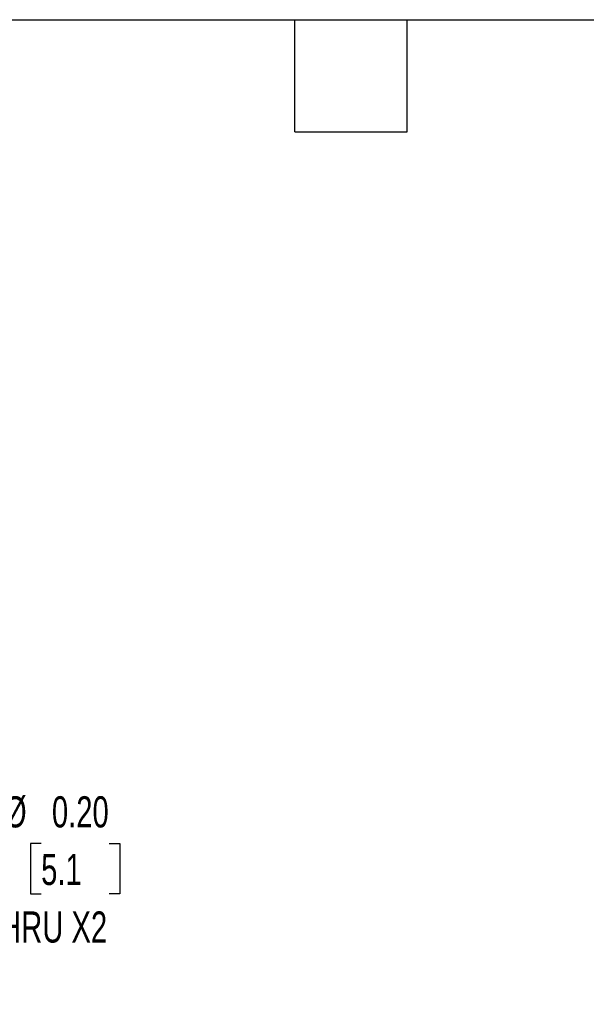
# Model space of a CAD drawing. Header units: inches. Extents: x 0.5 to 21.5, y 0.5 to 16.5.
# Tile 12 of 18: x 9.2 to 12.3, y 11.2 to 16.5. Entities that reach past the tile are written whole.
import ezdxf

# ---------------------------------------------------------------- set-up
doc = ezdxf.new("R2010")
doc.units = ezdxf.units.IN
doc.header["$LTSCALE"] = 2
doc.header["$MEASUREMENT"] = 0
doc.layers.add('DIMENSIONS', color=140, linetype='Continuous', lineweight=25)
doc.layers.add('TEXT', color=140, linetype='Continuous', lineweight=25)
doc.styles.add('SLDTEXTSTYLE0', font='TXT', dxfattribs={"width": 0.7})
doc.dimstyles.new('SLDDIMSTYLE8', dxfattribs={"dimtxt": 0.169922, "dimasz": 0.26, "dimexe": 0, "dimexo": 0.0625, "dimgap": 0.04248, "dimtad": 0, "dimtih": 1, "dimtoh": 1, "dimrnd": 1e-09, "dimzin": 0, "dimdsep": 46, "dimtxsty": 'SLDTEXTSTYLE0', "dimsah": 1, "dimcen": 0, "dimadec": 0, "dimazin": 0, "dimtfac": 1, "dimtofl": 0, "dimtmove": 0, "dimatfit": 3, "dimfxl": 0, "dimfrac": 2, "dimtolj": 1, "dimtzin": 12, "dimarcsym": 0})

# ---------------------------------------------------------------- blocks, each defined once
blk = doc.blocks.new('_D_14')
at = {"layer": 'DIMENSIONS'}
for p, q in [((7.5112, 13.4989), (8.4665, 11.8444)), ((9.3437, 12.0911), (9.2866, 12.0911)), ((9.2866, 12.0911), (9.2866, 11.8211)), ((9.7072, 12.0911), (9.7643, 12.0911)), ((9.7643, 12.0911), (9.7643, 11.8211)), ((8.4665, 11.8444), (8.904, 11.8444)), ((9.2866, 11.8211), (9.3437, 11.8211)), ((9.7643, 11.8211), (9.7072, 11.8211))]:
    blk.add_line(p, q, dxfattribs=at)
blk.add_solid([(7.5112, 13.4989), (7.6066, 13.2537), (7.6759, 13.2937)], dxfattribs=at)
at = {"layer": 'DIMENSIONS', "char_height": 0.16667, "attachment_point": 1, "style": 'SLDTEXTSTYLE0'}
for s, insert in [('%%c', (9.1447, 12.344)), ('0.20', (9.4013, 12.344)), ('5.1', (9.3437, 12.0359)), ('THRU X2', (9.029, 11.7278))]:
    blk.add_mtext(s, dxfattribs=dict(at, insert=insert))

msp = doc.modelspace()

# ---------------------------------------------------------------- linework, layer by layer
at = {"layer": 'TEXT'}
for p, q in [((0.5, 16.5), (21.5, 16.5)), ((10.7, 15.9), (10.7, 16.5)), ((11.3, 15.9), (11.3, 16.5)), ((10.7, 15.9), (11.3, 15.9))]:
    msp.add_line(p, q, dxfattribs=at)

# ---------------------------------------------------------------- dimensions: what is measured, and where the dimension line sits
at = {"layer": 'DIMENSIONS'}
dim = msp.add_diameter_dim_2p(p1=(7.4112, 13.6721), p2=(7.5112, 13.4989), text='<>\\PTHRU X2', dimstyle='SLDDIMSTYLE8', dxfattribs=at)
dim.commit()
dim.dimension.update_dxf_attribs({"geometry": '_D_14', "text_midpoint": (9.5254, 11.9322), "dimtype": 163})

doc.saveas('drawing.dxf')
